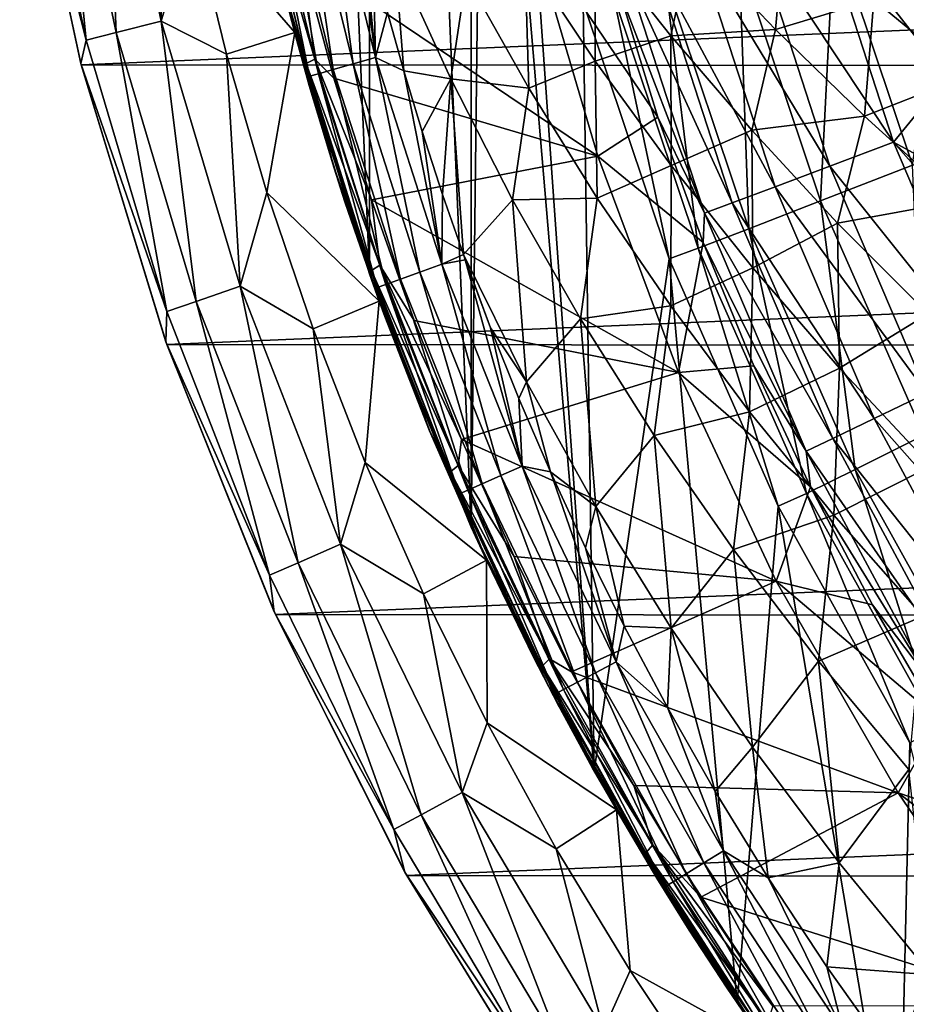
# Model space of a CAD drawing. Header units: metres. Extents: x -24 to 127, y -24 to 24.
# Tile 6 of 151: x -23.66 to -17.46, y -12.61 to -5.73. Entities that reach past the tile are written whole.
import ezdxf

# ---------------------------------------------------------------- set-up
doc = ezdxf.new("R2010")
doc.units = ezdxf.units.M
doc.layers.add('solid_12_381_051_XXX', color=7, linetype='CONTINUOUS')

msp = doc.modelspace()

# ---------------------------------------------------------------- linework, layer by layer
at = {"layer": 'solid_12_381_051_XXX'}
for points in [[(-21.211601, 7.5045, 115.500305), (-21.771027, 5.679258, 115.500305), (-21.21158, -7.504559, 115.500305)], [(-21.211601, 7.5045, 115.500305), (-21.21158, -7.504559, 115.500305), (-20.499392, -9.273963, 115.500305)], [(-20.499464, -0.008795, 115.500305), (-21.211601, 7.5045, 115.500305), (-20.499392, -9.273963, 115.500305)], [(-21.771027, 5.679258, 115.500305), (-21.771015, -5.679303, 115.500305), (-21.21158, -7.504559, 115.500305)], [(-20.411968, -1.897442, 115.500305), (-20.499464, -0.008795, 115.500305), (-20.499392, -9.273963, 115.500305)], [(-20.411968, -1.897442, 115.500305), (-20.499392, -9.273963, 115.500305), (-19.641264, -10.975884, 115.500305)], [(-20.150007, -3.769019, 115.500305), (-20.411968, -1.897442, 115.500305), (-19.641264, -10.975884, 115.500305)], [(-19.717886, -5.608364, 115.500305), (-20.150007, -3.769019, 115.500305), (-19.641264, -10.975884, 115.500305)], [(-22.981945, -5.819819, -0.293171), (-23.063774, -3.848663, -0.07612), (-23.384047, -3.902107, -0.293171)], [(-23.063774, -3.848663, -0.07612), (-22.667179, -5.740109, -0.07612), (-22.64806, -4.008097)], [(-22.981945, -5.819819, -0.293171), (-22.667179, -5.740109, -0.07612), (-23.063774, -3.848663, -0.07612)], [(-23.384047, -3.902107, -0.293171), (-23.597885, -3.937791, -0.618042), (-23.192106, -5.873039, -0.618042)], [(-22.981945, -5.819819, -0.293171), (-23.384047, -3.902107, -0.293171), (-23.192106, -5.873039, -0.618042)], [(-21.733795, -5.818691), (-22.158758, -3.903927), (-22.451643, -4.991016)], [(-21.733795, -5.818691), (-21.771015, -5.679303, 115.500305), (-22.158758, -3.903927)], [(-23.192106, -5.873039, -0.618042), (-23.597885, -3.937791, -0.618042), (-23.656137, -4.048105, -1)], [(-23.192106, -5.873039, -0.618042), (-23.656137, -4.048105, -1), (-23.228622, -6.035817, -1)], [(-23.654963, -4.05514, -4), (-23.228622, -6.035817, -1), (-23.656137, -4.048105, -1)], [(-23.654963, -4.05514, -4), (-23.225561, -6.044409, -4), (-23.228622, -6.035817, -1)], [(-23.654963, -4.05514, -4), (23.650919, -4.078241, -4), (-23.225561, -6.044409, -4)], [(-22.667179, -5.740109, -0.07612), (-22.451643, -4.991016), (-22.64806, -4.008097)], [(-23.225561, -6.044409, -4), (23.650919, -4.078241, -4), (23.217451, -6.075547, -4)], [(-21.952003, -4.534931, 128.309692), (-21.59416, -6.00664, 128.142838), (-22.01371, -4.557606, 128.411713)], [(-21.952003, -4.534931, 128.309692), (-21.689182, -5.283006, 128.164139), (-21.59416, -6.00664, 128.142838)], [(-21.530685, -4.52029, 145.092117), (-21.69058, -4.553861, 145.019562), (-21.325354, -6.038136, 145.01973)], [(-21.168186, -5.993633, 145.092346), (-21.530685, -4.52029, 145.092117), (-21.325354, -6.038136, 145.01973)], [(-21.358665, -4.540489, 145.120407), (-21.530685, -4.52029, 145.092117), (-21.168186, -5.993633, 145.092346)], [(-21.852007, -5.360952, 128.434525), (-22.01371, -4.557606, 128.411713), (-21.654102, -6.036574, 128.244019)], [(-21.59416, -6.00664, 128.142838), (-21.654102, -6.036574, 128.244019), (-22.01371, -4.557606, 128.411713)], [(-21.937807, -4.6058, 144.753647), (-22.000519, -4.618997, 144.586761), (-21.629887, -6.124454, 144.586807)], [(-21.831541, -4.583467, 144.903442), (-21.937807, -4.6058, 144.753647), (-21.5683, -6.106974, 144.753708)], [(-21.5683, -6.106974, 144.753708), (-21.937807, -4.6058, 144.753647), (-21.629887, -6.124454, 144.586807)], [(-21.69058, -4.553861, 145.019562), (-21.831541, -4.583467, 144.903442), (-21.463888, -6.07738, 144.903549)], [(-21.463888, -6.07738, 144.903549), (-21.831541, -4.583467, 144.903442), (-21.5683, -6.106974, 144.753708)], [(-21.325354, -6.038136, 145.01973), (-21.69058, -4.553861, 145.019562), (-21.463888, -6.07738, 144.903549)], [(-21.277332, -4.907569, 145.120468), (-21.358665, -4.540489, 145.120407), (-21.168186, -5.993633, 145.092346)], [(-22.000519, -4.618997, 144.586761), (-21.96666, -4.869893, 144.421371), (-21.733332, -5.823429, 144.4216)], [(-21.629887, -6.124454, 144.586807), (-22.000519, -4.618997, 144.586761), (-21.733332, -5.823429, 144.4216)], [(-21.733332, -5.823429, 144.4216), (-21.96666, -4.869893, 144.421371), (-21.852007, -5.360952, 128.434525)], [(-17.156038, -4.881113, 124.063568), (-17.96306, -5.110723, 122.461281), (-17.414879, -6.746334, 122.461281)], [(-21.186296, -5.287143, 145.120544), (-21.277332, -4.907569, 145.120468), (-21.168186, -5.993633, 145.092346)], [(-22.667179, -5.740109, -0.07612), (-22.210951, -5.969572), (-22.451643, -4.991016)], [(-21.733795, -5.818691), (-22.451643, -4.991016), (-22.210951, -5.969572)], [(-18.5256, -5.112741, 142.793625), (-18.06884, -4.986683, 142.985138), (-17.549097, -6.586287, 142.985138)], [(-18.06884, -4.986683, 142.985138), (-17.456625, -5.278143, 143.050308), (-17.176697, -6.129117, 143.050308)], [(-17.549097, -6.586287, 142.985138), (-18.06884, -4.986683, 142.985138), (-17.176697, -6.129117, 143.050308)], [(-18.305548, -5.044781, 145.263245), (-18.961676, -5.181699, 145.23053), (-18.373074, -5.797698, 145.250519)], [(-17.686802, -5.589185, 145.28537), (-18.305548, -5.044781, 145.263245), (-18.373074, -5.797698, 145.250519)], [(-21.689182, -5.283006, 128.164139), (-20.078037, -5.108995, 127.412849), (-19.614592, -6.684165, 127.196739)], [(-19.194679, -6.410093, 141.120102), (-19.614592, -6.684165, 127.196739), (-20.078037, -5.108995, 127.412849)], [(-19.469378, -5.519815, 141.120102), (-19.194679, -6.410093, 141.120102), (-20.078037, -5.108995, 127.412849)], [(-18.920658, -5.22177, 142.488266), (-18.5256, -5.112741, 142.793625), (-17.99272, -6.75278, 142.793625)], [(-17.96306, -5.110723, 122.461281), (-18.627558, -5.299778, 120.789749), (-18.059097, -6.995895, 120.789749)], [(-17.99272, -6.75278, 142.793625), (-18.5256, -5.112741, 142.793625), (-17.549097, -6.586287, 142.985138)], [(-17.414879, -6.746334, 122.461281), (-17.96306, -5.110723, 122.461281), (-18.059097, -6.995895, 120.789749)], [(-19.634209, -5.174325, 145.198303), (-20.126125, -5.280766, 145.17308), (-19.632959, -6.019848, 145.187332)], [(-19.104044, -5.843576, 145.21521), (-19.634209, -5.174325, 145.198303), (-19.632959, -6.019848, 145.187332)], [(-18.961676, -5.181699, 145.23053), (-19.634209, -5.174325, 145.198303), (-19.104044, -5.843576, 145.21521)], [(-19.228218, -5.306651, 142.08902), (-18.920658, -5.22177, 142.488266), (-18.376413, -6.896783, 142.488266)], [(-18.373074, -5.797698, 145.250519), (-18.961676, -5.181699, 145.23053), (-19.104044, -5.843576, 145.21521)], [(-18.376413, -6.896783, 142.488266), (-18.920658, -5.22177, 142.488266), (-17.99272, -6.75278, 142.793625)], [(-21.460896, -6.138959, 128.057678), (-21.689182, -5.283006, 128.164139), (-19.614592, -6.684165, 127.196739)], [(-21.59416, -6.00664, 128.142838), (-21.689182, -5.283006, 128.164139), (-21.460896, -6.138959, 128.057678)], [(-21.08432, -5.680494, 145.120636), (-21.186296, -5.287143, 145.120544), (-21.168186, -5.993633, 145.092346)], [(-21.034298, -5.285325, 145.128159), (-21.08432, -5.680494, 145.120636), (-20.970318, -6.088104, 145.120728)], [(-20.643414, -6.142342, 145.136169), (-21.034298, -5.285325, 145.128159), (-20.970318, -6.088104, 145.120728)], [(-20.534948, -5.431319, 145.151123), (-21.034298, -5.285325, 145.128159), (-20.643414, -6.142342, 145.136169)], [(-20.126125, -5.280766, 145.17308), (-20.534948, -5.431319, 145.151123), (-20.096727, -6.209174, 145.162079)], [(-19.632959, -6.019848, 145.187332), (-20.126125, -5.280766, 145.17308), (-20.096727, -6.209174, 145.162079)], [(-21.63213, -6.188778, 128.334534), (-21.852007, -5.360952, 128.434525), (-21.654102, -6.036574, 128.244019)], [(-21.733332, -5.823429, 144.4216), (-21.852007, -5.360952, 128.434525), (-21.63213, -6.188778, 128.334534)], [(-18.869352, -7.081787, 141.621948), (-19.469378, -5.519815, 141.120102), (-19.428198, -5.361842, 141.621948)], [(-19.428198, -5.361842, 141.621948), (-19.228218, -5.306651, 142.08902), (-18.675127, -7.008893, 142.08902)], [(-18.869352, -7.081787, 141.621948), (-19.428198, -5.361842, 141.621948), (-18.675127, -7.008893, 142.08902)], [(-18.675127, -7.008893, 142.08902), (-19.228218, -5.306651, 142.08902), (-18.376413, -6.896783, 142.488266)], [(-18.627558, -5.299778, 120.789749), (-19.144093, -5.446735, 119.06263), (-18.559868, -7.189884, 119.06263)], [(-18.059097, -6.995895, 120.789749), (-18.627558, -5.299778, 120.789749), (-18.559868, -7.189884, 119.06263)], [(-20.096727, -6.209174, 145.162079), (-20.534948, -5.431319, 145.151123), (-20.643414, -6.142342, 145.136169)], [(-19.144093, -5.446735, 119.06263), (-19.508421, -5.550459, 117.29406), (-18.913073, -7.326782, 117.29406)], [(-18.559868, -7.189884, 119.06263), (-19.144093, -5.446735, 119.06263), (-18.913073, -7.326782, 117.29406)], [(-16.779814, -5.450224, 145.328827), (-17.686802, -5.589185, 145.28537), (-17.03875, -6.124151, 145.307846)], [(-19.508421, -5.550459, 117.29406), (-19.717886, -5.608364, 115.500305), (-19.117321, -7.399769, 115.500305)], [(-18.913073, -7.326782, 117.29406), (-19.508421, -5.550459, 117.29406), (-19.117321, -7.399769, 115.500305)], [(-18.869352, -7.081787, 141.621948), (-19.194679, -6.410093, 141.120102), (-19.469378, -5.519815, 141.120102)], [(-19.117321, -7.399769, 115.500305), (-19.717886, -5.608364, 115.500305), (-19.641264, -10.975884, 115.500305)], [(-17.686802, -5.589185, 145.28537), (-18.373074, -5.797698, 145.250519), (-17.751032, -6.403466, 145.270905)], [(-17.03875, -6.124151, 145.307846), (-17.686802, -5.589185, 145.28537), (-17.751032, -6.403466, 145.270905)], [(-21.733795, -5.818691), (-21.21158, -7.504559, 115.500305), (-21.771015, -5.679303, 115.500305)], [(-20.970318, -6.088104, 145.120728), (-21.08432, -5.680494, 145.120636), (-21.168186, -5.993633, 145.092346)], [(-22.422853, -7.697775, -0.293171), (-22.667179, -5.740109, -0.07612), (-22.981945, -5.819819, -0.293171)], [(-22.667179, -5.740109, -0.07612), (-22.115746, -7.592345, -0.07612), (-22.210951, -5.969572)], [(-22.422853, -7.697775, -0.293171), (-22.115746, -7.592345, -0.07612), (-22.667179, -5.740109, -0.07612)], [(-22.981945, -5.819819, -0.293171), (-23.192106, -5.873039, -0.618042), (-22.627901, -7.768168, -0.618042)], [(-22.422853, -7.697775, -0.293171), (-22.981945, -5.819819, -0.293171), (-22.627901, -7.768168, -0.618042)], [(-21.733795, -5.818691), (-22.210951, -5.969572), (-21.927794, -6.937961)], [(-21.142994, -7.695263), (-21.733795, -5.818691), (-21.927794, -6.937961)], [(-21.142994, -7.695263), (-21.21158, -7.504559, 115.500305), (-21.733795, -5.818691)], [(-21.458632, -6.765881, 144.421875), (-21.733332, -5.823429, 144.4216), (-21.63213, -6.188778, 128.334534)], [(-21.629887, -6.124454, 144.586807), (-21.733332, -5.823429, 144.4216), (-21.458632, -6.765881, 144.421875)], [(-19.104044, -5.843576, 145.21521), (-19.632959, -6.019848, 145.187332), (-19.101479, -6.747796, 145.201965)], [(-18.373074, -5.797698, 145.250519), (-19.104044, -5.843576, 145.21521), (-18.538723, -6.502668, 145.232513)], [(-18.538723, -6.502668, 145.232513), (-19.104044, -5.843576, 145.21521), (-19.101479, -6.747796, 145.201965)], [(-17.751032, -6.403466, 145.270905), (-18.373074, -5.797698, 145.250519), (-18.538723, -6.502668, 145.232513)], [(-22.627901, -7.768168, -0.618042), (-23.192106, -5.873039, -0.618042), (-23.228622, -6.035817, -1)], [(-22.115746, -7.592345, -0.07612), (-21.927794, -6.937961), (-22.210951, -5.969572)], [(-22.627901, -7.768168, -0.618042), (-23.228622, -6.035817, -1), (-22.634403, -7.980211, -1)], [(-23.225561, -6.044409, -4), (-22.634403, -7.980211, -1), (-23.228622, -6.035817, -1)], [(-23.225561, -6.044409, -4), (-22.627668, -7.998378, -4), (-22.634403, -7.980211, -1)], [(-23.225561, -6.044409, -4), (23.217451, -6.075547, -4), (-22.627668, -7.998378, -4)], [(-21.59416, -6.00664, 128.142838), (-21.139196, -7.445285, 127.930679), (-21.654102, -6.036574, 128.244019)], [(-21.63213, -6.188778, 128.334534), (-21.654102, -6.036574, 128.244019), (-21.19692, -7.482235, 128.030838)], [(-21.139196, -7.445285, 127.930679), (-21.19692, -7.482235, 128.030838), (-21.654102, -6.036574, 128.244019)], [(-21.59416, -6.00664, 128.142838), (-21.460896, -6.138959, 128.057678), (-21.197771, -6.988922, 127.934982)], [(-21.59416, -6.00664, 128.142838), (-21.197771, -6.988922, 127.934982), (-21.139196, -7.445285, 127.930679)], [(-21.325354, -6.038136, 145.01973), (-21.463888, -6.07738, 144.903549), (-20.994183, -7.542435, 144.903687)], [(-21.168186, -5.993633, 145.092346), (-21.325354, -6.038136, 145.01973), (-20.858742, -7.493754, 145.019943)], [(-20.858742, -7.493754, 145.019943), (-21.325354, -6.038136, 145.01973), (-20.994183, -7.542435, 144.903687)], [(-20.705053, -7.438539, 145.092636), (-21.168186, -5.993633, 145.092346), (-20.858742, -7.493754, 145.019943)], [(-20.970318, -6.088104, 145.120728), (-21.168186, -5.993633, 145.092346), (-20.705053, -7.438539, 145.092636)], [(-19.632959, -6.019848, 145.187332), (-20.096727, -6.209174, 145.162079), (-19.620291, -6.975732, 145.173355)], [(-19.101479, -6.747796, 145.201965), (-19.632959, -6.019848, 145.187332), (-19.620291, -6.975732, 145.173355)], [(-22.627668, -7.998378, -4), (23.217451, -6.075547, -4), (22.614536, -8.035113, -4)], [(-21.5683, -6.106974, 144.753708), (-21.629887, -6.124454, 144.586807), (-21.156382, -7.600798, 144.586853)], [(-21.463888, -6.07738, 144.903549), (-21.5683, -6.106974, 144.753708), (-21.096231, -7.579134, 144.753799)], [(-21.096231, -7.579134, 144.753799), (-21.5683, -6.106974, 144.753708), (-21.156382, -7.600798, 144.586853)], [(-20.994183, -7.542435, 144.903687), (-21.463888, -6.07738, 144.903549), (-21.096231, -7.579134, 144.753799)], [(-20.842806, -6.511719, 145.120834), (-20.970318, -6.088104, 145.120728), (-20.705053, -7.438539, 145.092636)], [(-20.643414, -6.142342, 145.136169), (-20.970318, -6.088104, 145.120728), (-20.842806, -6.511719, 145.120834)], [(-21.382973, -7.001319, 128.220627), (-21.63213, -6.188778, 128.334534), (-21.19692, -7.482235, 128.030838)], [(-21.458632, -6.765881, 144.421875), (-21.63213, -6.188778, 128.334534), (-21.382973, -7.001319, 128.220627)], [(-21.156382, -7.600798, 144.586853), (-21.629887, -6.124454, 144.586807), (-21.458632, -6.765881, 144.421875)], [(-21.197771, -6.988922, 127.934982), (-21.460896, -6.138959, 128.057678), (-19.614592, -6.684165, 127.196739)], [(-20.643414, -6.142342, 145.136169), (-20.842806, -6.511719, 145.120834), (-20.700464, -6.951211, 145.120956)], [(-20.643414, -6.142342, 145.136169), (-20.700464, -6.951211, 145.120956), (-20.554895, -7.371015, 145.121063)], [(-20.210815, -6.987306, 145.144455), (-20.643414, -6.142342, 145.136169), (-20.554895, -7.371015, 145.121063)], [(-20.096727, -6.209174, 145.162079), (-20.643414, -6.142342, 145.136169), (-20.210815, -6.987306, 145.144455)], [(-17.03875, -6.124151, 145.307846), (-17.751032, -6.403466, 145.270905), (-17.096569, -6.997371, 145.291611)], [(-17.549097, -6.586287, 142.985138), (-17.176697, -6.129117, 143.050308), (-16.857243, -6.96101, 143.050308)], [(-19.620291, -6.975732, 145.173355), (-20.096727, -6.209174, 145.162079), (-20.210815, -6.987306, 145.144455)], [(-19.194679, -6.410093, 141.120102), (-18.879295, -7.286784, 141.120102), (-19.614592, -6.684165, 127.196739)], [(-18.869352, -7.081787, 141.621948), (-18.879295, -7.286784, 141.120102), (-19.194679, -6.410093, 141.120102)], [(-17.751032, -6.403466, 145.270905), (-18.538723, -6.502668, 145.232513), (-17.938955, -7.150044, 145.250183)], [(-17.096569, -6.997371, 145.291611), (-17.751032, -6.403466, 145.270905), (-17.938955, -7.150044, 145.250183)], [(-20.700464, -6.951211, 145.120956), (-20.842806, -6.511719, 145.120834), (-20.705053, -7.438539, 145.092636)], [(-18.538723, -6.502668, 145.232513), (-19.101479, -6.747796, 145.201965), (-18.532084, -7.462985, 145.216965)], [(-17.938955, -7.150044, 145.250183), (-18.538723, -6.502668, 145.232513), (-18.532084, -7.462985, 145.216965)], [(-17.99272, -6.75278, 142.793625), (-17.549097, -6.586287, 142.985138), (-16.88806, -8.132861, 142.985138)], [(-17.549097, -6.586287, 142.985138), (-16.857243, -6.96101, 143.050308), (-16.496799, -7.775753, 143.050308)], [(-16.88806, -8.132861, 142.985138), (-17.549097, -6.586287, 142.985138), (-16.496799, -7.775753, 143.050308)], [(-21.197771, -6.988922, 127.934982), (-19.614592, -6.684165, 127.196739), (-19.050459, -8.193437, 126.933678)], [(-18.879295, -7.286784, 141.120102), (-19.050459, -8.193437, 126.933678), (-19.614592, -6.684165, 127.196739)], [(-21.143084, -7.695453, 144.422195), (-21.458632, -6.765881, 144.421875), (-21.382973, -7.001319, 128.220627)], [(-21.156382, -7.600798, 144.586853), (-21.458632, -6.765881, 144.421875), (-21.143084, -7.695453, 144.422195)], [(-19.101479, -6.747796, 145.201965), (-19.620291, -6.975732, 145.173355), (-19.105797, -7.729431, 145.184937)], [(-18.532084, -7.462985, 145.216965), (-19.101479, -6.747796, 145.201965), (-19.105797, -7.729431, 145.184937)], [(-18.376413, -6.896783, 142.488266), (-17.99272, -6.75278, 142.793625), (-17.314972, -8.33845, 142.793625)], [(-17.414879, -6.746334, 122.461281), (-18.059097, -6.995895, 120.789749), (-17.336565, -8.632326, 120.789749)], [(-17.314972, -8.33845, 142.793625), (-17.99272, -6.75278, 142.793625), (-16.88806, -8.132861, 142.985138)], [(-22.115746, -7.592345, -0.07612), (-21.60405, -7.89013), (-21.927794, -6.937961)], [(-21.142994, -7.695263), (-21.927794, -6.937961), (-21.60405, -7.89013)], [(-18.675127, -7.008893, 142.08902), (-18.376413, -6.896783, 142.488266), (-17.684214, -8.516268, 142.488266)], [(-17.684214, -8.516268, 142.488266), (-18.376413, -6.896783, 142.488266), (-17.314972, -8.33845, 142.793625)], [(-21.10321, -7.804132, 128.09198), (-21.382973, -7.001319, 128.220627), (-21.19692, -7.482235, 128.030838)], [(-21.143084, -7.695453, 144.422195), (-21.382973, -7.001319, 128.220627), (-21.10321, -7.804132, 128.09198)], [(-20.899929, -7.831066, 127.796097), (-21.197771, -6.988922, 127.934982), (-19.050459, -8.193437, 126.933678)], [(-21.139196, -7.445285, 127.930679), (-21.197771, -6.988922, 127.934982), (-20.899929, -7.831066, 127.796097)], [(-20.554895, -7.371015, 145.121063), (-20.700464, -6.951211, 145.120956), (-20.705053, -7.438539, 145.092636)], [(-20.210815, -6.987306, 145.144455), (-20.554895, -7.371015, 145.121063), (-20.112608, -8.259127, 145.126312)], [(-19.620291, -6.975732, 145.173355), (-20.210815, -6.987306, 145.144455), (-19.736565, -7.818431, 145.152985)], [(-19.736565, -7.818431, 145.152985), (-20.210815, -6.987306, 145.144455), (-20.112608, -8.259127, 145.126312)], [(-19.105797, -7.729431, 145.184937), (-19.620291, -6.975732, 145.173355), (-19.736565, -7.818431, 145.152985)], [(-18.869352, -7.081787, 141.621948), (-18.675127, -7.008893, 142.08902), (-17.971674, -8.654702, 142.08902)], [(-17.971674, -8.654702, 142.08902), (-18.675127, -7.008893, 142.08902), (-17.684214, -8.516268, 142.488266)], [(-18.059097, -6.995895, 120.789749), (-18.559868, -7.189884, 119.06263), (-17.817301, -8.871693, 119.06263)], [(-17.336565, -8.632326, 120.789749), (-18.059097, -6.995895, 120.789749), (-17.817301, -8.871693, 119.06263)], [(-17.096569, -6.997371, 145.291611), (-17.938955, -7.150044, 145.250183), (-17.305798, -7.784056, 145.268158)], [(-18.158585, -8.744713, 141.621948), (-18.879295, -7.286784, 141.120102), (-18.869352, -7.081787, 141.621948)], [(-18.158585, -8.744713, 141.621948), (-18.869352, -7.081787, 141.621948), (-17.971674, -8.654702, 142.08902)], [(-17.938955, -7.150044, 145.250183), (-18.532084, -7.462985, 145.216965), (-17.925884, -8.163636, 145.232269)], [(-17.305798, -7.784056, 145.268158), (-17.938955, -7.150044, 145.250183), (-17.925884, -8.163636, 145.232269)], [(-18.559868, -7.189884, 119.06263), (-18.913073, -7.326782, 117.29406), (-18.156368, -9.040595, 117.29406)], [(-17.817301, -8.871693, 119.06263), (-18.559868, -7.189884, 119.06263), (-18.156368, -9.040595, 117.29406)], [(-18.879295, -7.286784, 141.120102), (-18.523893, -8.148029, 141.120102), (-19.050459, -8.193437, 126.933678)], [(-18.158585, -8.744713, 141.621948), (-18.523893, -8.148029, 141.120102), (-18.879295, -7.286784, 141.120102)], [(-18.913073, -7.326782, 117.29406), (-19.117321, -7.399769, 115.500305), (-18.355101, -9.129032, 115.500305)], [(-18.156368, -9.040595, 117.29406), (-18.913073, -7.326782, 117.29406), (-18.355101, -9.129032, 115.500305)], [(-20.541449, -7.408448, 145.121078), (-20.554895, -7.371015, 145.121063), (-20.705053, -7.438539, 145.092636)], [(-20.541449, -7.408448, 145.121078), (-20.705053, -7.438539, 145.092636), (-20.143492, -8.84816, 145.092957)], [(-20.364214, -7.882851, 145.121216), (-20.554895, -7.371015, 145.121063), (-20.541449, -7.408448, 145.121078)], [(-20.112608, -8.259127, 145.126312), (-20.554895, -7.371015, 145.121063), (-20.364214, -7.882851, 145.121216)], [(-20.364214, -7.882851, 145.121216), (-20.541449, -7.408448, 145.121078), (-20.143492, -8.84816, 145.092957)], [(-19.117321, -7.399769, 115.500305), (-19.641264, -10.975884, 115.500305), (-18.64213, -12.597707, 115.500305)], [(-18.355101, -9.129032, 115.500305), (-19.117321, -7.399769, 115.500305), (-18.64213, -12.597707, 115.500305)], [(-21.139196, -7.445285, 127.930679), (-20.590797, -8.843654, 127.674957), (-21.19692, -7.482235, 128.030838)], [(-21.10321, -7.804132, 128.09198), (-21.19692, -7.482235, 128.030838), (-20.645884, -8.887334, 127.77388)], [(-20.590797, -8.843654, 127.674957), (-20.645884, -8.887334, 127.77388), (-21.19692, -7.482235, 128.030838)], [(-21.139196, -7.445285, 127.930679), (-20.899929, -7.831066, 127.796097), (-20.567598, -8.662225, 127.641129)], [(-21.139196, -7.445285, 127.930679), (-20.567598, -8.662225, 127.641129), (-20.590797, -8.843654, 127.674957)], [(-20.858742, -7.493754, 145.019943), (-20.994183, -7.542435, 144.903687), (-20.424654, -8.971685, 144.903824)], [(-20.705053, -7.438539, 145.092636), (-20.858742, -7.493754, 145.019943), (-20.292963, -8.913815, 145.020157)], [(-20.292963, -8.913815, 145.020157), (-20.858742, -7.493754, 145.019943), (-20.424654, -8.971685, 144.903824)], [(-20.143492, -8.84816, 145.092957), (-20.705053, -7.438539, 145.092636), (-20.292963, -8.913815, 145.020157)], [(-18.532084, -7.462985, 145.216965), (-19.105797, -7.729431, 145.184937), (-18.554184, -8.468595, 145.196808)], [(-17.925884, -8.163636, 145.232269), (-18.532084, -7.462985, 145.216965), (-18.554184, -8.468595, 145.196808)], [(-21.142994, -7.695263), (-20.499392, -9.273963, 115.500305), (-21.21158, -7.504559, 115.500305)], [(-20.994183, -7.542435, 144.903687), (-21.096231, -7.579134, 144.753799), (-20.523842, -9.015295, 144.75386)], [(-20.424654, -8.971685, 144.903824), (-20.994183, -7.542435, 144.903687), (-20.523842, -9.015295, 144.75386)], [(-21.71059, -9.523148, -0.293171), (-22.115746, -7.592345, -0.07612), (-22.422853, -7.697775, -0.293171)], [(-22.115746, -7.592345, -0.07612), (-21.413239, -9.392717, -0.07612), (-21.60405, -7.89013)], [(-21.71059, -9.523148, -0.293171), (-21.413239, -9.392717, -0.07612), (-22.115746, -7.592345, -0.07612)], [(-21.096231, -7.579134, 144.753799), (-21.156382, -7.600798, 144.586853), (-20.582258, -9.041015, 144.586884)], [(-21.156382, -7.600798, 144.586853), (-21.143084, -7.695453, 144.422195), (-20.787291, -8.610376, 144.422592)], [(-20.582258, -9.041015, 144.586884), (-21.156382, -7.600798, 144.586853), (-20.787291, -8.610376, 144.422592)], [(-20.523842, -9.015295, 144.75386), (-21.096231, -7.579134, 144.753799), (-20.582258, -9.041015, 144.586884)], [(-22.422853, -7.697775, -0.293171), (-22.627901, -7.768168, -0.618042), (-21.909126, -9.610233, -0.618042)], [(-21.71059, -9.523148, -0.293171), (-22.422853, -7.697775, -0.293171), (-21.909126, -9.610233, -0.618042)], [(-21.142994, -7.695263), (-21.60405, -7.89013), (-21.24062, -8.822321)], [(-20.39238, -9.506245), (-21.142994, -7.695263), (-21.24062, -8.822321)], [(-21.143084, -7.695453, 144.422195), (-21.10321, -7.804132, 128.09198), (-20.790567, -8.60246, 127.947762)], [(-20.787291, -8.610376, 144.422592), (-21.143084, -7.695453, 144.422195), (-20.790567, -8.60246, 127.947762)], [(-20.39238, -9.506245), (-20.499392, -9.273963, 115.500305), (-21.142994, -7.695263)], [(-21.909126, -9.610233, -0.618042), (-22.627901, -7.768168, -0.618042), (-22.634403, -7.980211, -1)], [(-19.105797, -7.729431, 145.184937), (-19.736565, -7.818431, 145.152985), (-19.221281, -8.6339, 145.161774)], [(-18.554184, -8.468595, 145.196808), (-19.105797, -7.729431, 145.184937), (-19.221281, -8.6339, 145.161774)], [(-20.790567, -8.60246, 127.947762), (-21.10321, -7.804132, 128.09198), (-20.645884, -8.887334, 127.77388)], [(-20.567598, -8.662225, 127.641129), (-20.899929, -7.831066, 127.796097), (-19.050459, -8.193437, 126.933678)], [(-19.736565, -7.818431, 145.152985), (-20.112608, -8.259127, 145.126312), (-19.627909, -9.129544, 145.131714)], [(-19.221281, -8.6339, 145.161774), (-19.736565, -7.818431, 145.152985), (-19.627909, -9.129544, 145.131714)], [(-17.305798, -7.784056, 145.268158), (-17.925884, -8.163636, 145.232269), (-17.284033, -8.847961, 145.247849)], [(-21.413239, -9.392717, -0.07612), (-21.24062, -8.822321), (-21.60405, -7.89013)], [(-20.1665, -8.376196, 145.121368), (-20.364214, -7.882851, 145.121216), (-20.143492, -8.84816, 145.092957)], [(-20.112608, -8.259127, 145.126312), (-20.364214, -7.882851, 145.121216), (-20.1665, -8.376196, 145.121368)], [(-21.909126, -9.610233, -0.618042), (-22.634403, -7.980211, -1), (-21.877745, -9.867333, -1)], [(-22.627668, -7.998378, -4), (-21.877745, -9.867333, -1), (-22.634403, -7.980211, -1)], [(-22.627668, -7.998378, -4), (-21.869095, -9.885141, -4), (-21.877745, -9.867333, -1)], [(-22.627668, -7.998378, -4), (22.614536, -8.035113, -4), (-21.869095, -9.885141, -4)], [(-21.869095, -9.885141, -4), (22.614536, -8.035113, -4), (21.851299, -9.924603, -4)], [(-18.523893, -8.148029, 141.120102), (-18.129227, -8.992003, 141.120102), (-19.050459, -8.193437, 126.933678)], [(-17.925884, -8.163636, 145.232269), (-18.554184, -8.468595, 145.196808), (-17.966558, -9.191524, 145.208908)], [(-18.158585, -8.744713, 141.621948), (-18.129227, -8.992003, 141.120102), (-18.523893, -8.148029, 141.120102)], [(-17.284033, -8.847961, 145.247849), (-17.925884, -8.163636, 145.232269), (-17.966558, -9.191524, 145.208908)], [(-20.567598, -8.662225, 127.641129), (-19.050459, -8.193437, 126.933678), (-18.369598, -9.650852, 126.616188)], [(-18.129227, -8.992003, 141.120102), (-18.369598, -9.650852, 126.616188), (-19.050459, -8.193437, 126.933678)], [(-20.112608, -8.259127, 145.126312), (-20.1665, -8.376196, 145.121368), (-19.946585, -8.887587, 145.121536)], [(-19.627909, -9.129544, 145.131714), (-20.112608, -8.259127, 145.126312), (-19.946585, -8.887587, 145.121536)], [(-19.946585, -8.887587, 145.121536), (-20.1665, -8.376196, 145.121368), (-20.143492, -8.84816, 145.092957)], [(-17.684214, -8.516268, 142.488266), (-17.314972, -8.33845, 142.793625), (-16.497814, -9.856984, 142.793625)], [(-18.554184, -8.468595, 145.196808), (-19.221281, -8.6339, 145.161774), (-18.666143, -9.43187, 145.170776)], [(-17.966558, -9.191524, 145.208908), (-18.554184, -8.468595, 145.196808), (-18.666143, -9.43187, 145.170776)], [(-17.971674, -8.654702, 142.08902), (-17.684214, -8.516268, 142.488266), (-16.849628, -10.067184, 142.488266)], [(-16.849628, -10.067184, 142.488266), (-17.684214, -8.516268, 142.488266), (-16.497814, -9.856984, 142.793625)], [(-20.443047, -9.398502, 127.787743), (-20.790567, -8.60246, 127.947762), (-20.645884, -8.887334, 127.77388)], [(-20.787291, -8.610376, 144.422592), (-20.790567, -8.60246, 127.947762), (-20.443047, -9.398502, 127.787743)], [(-20.391926, -9.50891, 144.42305), (-20.787291, -8.610376, 144.422592), (-20.443047, -9.398502, 127.787743)], [(-20.582258, -9.041015, 144.586884), (-20.787291, -8.610376, 144.422592), (-20.391926, -9.50891, 144.42305)], [(-20.590797, -8.843654, 127.674957), (-20.567598, -8.662225, 127.641129), (-20.200994, -9.479302, 127.470184)], [(-20.200994, -9.479302, 127.470184), (-20.567598, -8.662225, 127.641129), (-18.369598, -9.650852, 126.616188)], [(-19.221281, -8.6339, 145.161774), (-19.627909, -9.129544, 145.131714), (-19.101576, -9.980952, 145.137253)], [(-18.666143, -9.43187, 145.170776), (-19.221281, -8.6339, 145.161774), (-19.101576, -9.980952, 145.137253)], [(-18.158585, -8.744713, 141.621948), (-17.971674, -8.654702, 142.08902), (-17.123524, -10.230829, 142.08902)], [(-17.123524, -10.230829, 142.08902), (-17.971674, -8.654702, 142.08902), (-16.849628, -10.067184, 142.488266)], [(-17.336565, -8.632326, 120.789749), (-17.817301, -8.871693, 119.06263), (-16.922726, -10.477812, 119.06263)], [(-17.301613, -10.337233, 141.621948), (-18.129227, -8.992003, 141.120102), (-18.158585, -8.744713, 141.621948)], [(-17.301613, -10.337233, 141.621948), (-18.158585, -8.744713, 141.621948), (-17.123524, -10.230829, 142.08902)], [(-21.413239, -9.392717, -0.07612), (-20.834648, -9.740969), (-21.24062, -8.822321)], [(-20.39238, -9.506245), (-21.24062, -8.822321), (-20.834648, -9.740969)], [(-20.590797, -8.843654, 127.674957), (-19.953079, -10.195046, 127.377579), (-20.645884, -8.887334, 127.77388)], [(-20.590797, -8.843654, 127.674957), (-20.200994, -9.479302, 127.470184), (-19.953079, -10.195046, 127.377579)], [(-20.143492, -8.84816, 145.092957), (-20.292963, -8.913815, 145.020157), (-19.630718, -10.291572, 145.020386)], [(-19.486183, -10.215798, 145.093307), (-20.143492, -8.84816, 145.092957), (-19.630718, -10.291572, 145.020386)], [(-19.946585, -8.887587, 145.121536), (-20.143492, -8.84816, 145.092957), (-19.486183, -10.215798, 145.093307)], [(-17.817301, -8.871693, 119.06263), (-18.156368, -9.040595, 117.29406), (-17.244761, -10.677279, 117.29406)], [(-17.284033, -8.847961, 145.247849), (-17.966558, -9.191524, 145.208908), (-17.344025, -9.896521, 145.221191)], [(-16.922726, -10.477812, 119.06263), (-17.817301, -8.871693, 119.06263), (-17.244761, -10.677279, 117.29406)], [(-20.443047, -9.398502, 127.787743), (-20.645884, -8.887334, 127.77388), (-20.005144, -10.245131, 127.475098)], [(-19.953079, -10.195046, 127.377579), (-20.005144, -10.245131, 127.475098), (-20.645884, -8.887334, 127.77388)], [(-20.292963, -8.913815, 145.020157), (-20.424654, -8.971685, 144.903824), (-19.75802, -10.35834, 144.903931)], [(-19.630718, -10.291572, 145.020386), (-20.292963, -8.913815, 145.020157), (-19.75802, -10.35834, 144.903931)], [(-19.701746, -9.418409, 145.121719), (-19.946585, -8.887587, 145.121536), (-19.486183, -10.215798, 145.093307)], [(-19.627909, -9.129544, 145.131714), (-19.946585, -8.887587, 145.121536), (-19.701746, -9.418409, 145.121719)], [(-20.424654, -8.971685, 144.903824), (-20.523842, -9.015295, 144.75386), (-19.853857, -10.408633, 144.753891)], [(-19.75802, -10.35834, 144.903931), (-20.424654, -8.971685, 144.903824), (-19.853857, -10.408633, 144.753891)], [(-18.129227, -8.992003, 141.120102), (-17.696133, -9.816918, 141.120102), (-18.369598, -9.650852, 126.616188)], [(-17.301613, -10.337233, 141.621948), (-17.696133, -9.816918, 141.120102), (-18.129227, -8.992003, 141.120102)], [(-20.523842, -9.015295, 144.75386), (-20.582258, -9.041015, 144.586884), (-19.91024, -10.438266, 144.586868)], [(-20.582258, -9.041015, 144.586884), (-20.391926, -9.50891, 144.42305), (-19.957745, -10.389343, 144.423553)], [(-19.91024, -10.438266, 144.586868), (-20.582258, -9.041015, 144.586884), (-19.957745, -10.389343, 144.423553)], [(-19.853857, -10.408633, 144.753891), (-20.523842, -9.015295, 144.75386), (-19.91024, -10.438266, 144.586868)], [(-18.156368, -9.040595, 117.29406), (-18.355101, -9.129032, 115.500305), (-17.435263, -10.78128, 115.500305)], [(-17.244761, -10.677279, 117.29406), (-18.156368, -9.040595, 117.29406), (-17.435263, -10.78128, 115.500305)], [(-19.627909, -9.129544, 145.131714), (-19.701746, -9.418409, 145.121719), (-19.42997, -9.967502, 145.121918)], [(-19.101576, -9.980952, 145.137253), (-19.627909, -9.129544, 145.131714), (-19.42997, -9.967502, 145.121918)], [(-18.355101, -9.129032, 115.500305), (-18.64213, -12.597707, 115.500305), (-17.510538, -14.129053, 115.500305)], [(-17.435263, -10.78128, 115.500305), (-18.355101, -9.129032, 115.500305), (-17.510538, -14.129053, 115.500305)], [(-17.966558, -9.191524, 145.208908), (-18.666143, -9.43187, 145.170776), (-18.072359, -10.210494, 145.179947)], [(-17.344025, -9.896521, 145.221191), (-17.966558, -9.191524, 145.208908), (-18.072359, -10.210494, 145.179947)], [(-20.39238, -9.506245), (-19.641264, -10.975884, 115.500305), (-20.499392, -9.273963, 115.500305)], [(-20.850021, -11.283468, -0.293171), (-21.413239, -9.392717, -0.07612), (-21.71059, -9.523148, -0.293171)], [(-21.413239, -9.392717, -0.07612), (-20.564457, -11.128927, -0.07612), (-20.834648, -9.740969)], [(-20.850021, -11.283468, -0.293171), (-20.564457, -11.128927, -0.07612), (-21.413239, -9.392717, -0.07612)], [(-20.443047, -9.398502, 127.787743), (-20.005144, -10.245131, 127.475098), (-20.063915, -10.182794, 127.613762)], [(-20.391926, -9.50891, 144.42305), (-20.443047, -9.398502, 127.787743), (-20.063915, -10.182794, 127.613762)], [(-19.42997, -9.967502, 145.121918), (-19.701746, -9.418409, 145.121719), (-19.486183, -10.215798, 145.093307)], [(-19.79974, -10.285152, 127.283073), (-20.200994, -9.479302, 127.470184), (-18.369598, -9.650852, 126.616188)], [(-19.953079, -10.195046, 127.377579), (-20.200994, -9.479302, 127.470184), (-19.79974, -10.285152, 127.283073)], [(-18.666143, -9.43187, 145.170776), (-19.101576, -9.980952, 145.137253), (-18.534851, -10.811473, 145.142914)], [(-18.072359, -10.210494, 145.179947), (-18.666143, -9.43187, 145.170776), (-18.534851, -10.811473, 145.142914)], [(-21.71059, -9.523148, -0.293171), (-21.909126, -9.610233, -0.618042), (-21.040688, -11.386651, -0.618042)], [(-20.850021, -11.283468, -0.293171), (-21.71059, -9.523148, -0.293171), (-21.040688, -11.386651, -0.618042)], [(-20.39238, -9.506245), (-20.834648, -9.740969), (-20.38859, -10.642399)], [(-19.484844, -11.250381), (-19.641264, -10.975884, 115.500305), (-20.39238, -9.506245)], [(-19.484844, -11.250381), (-20.39238, -9.506245), (-20.38859, -10.642399)], [(-19.957745, -10.389343, 144.423553), (-20.391926, -9.50891, 144.42305), (-20.063915, -10.182794, 127.613762)], [(-21.040688, -11.386651, -0.618042), (-21.909126, -9.610233, -0.618042), (-21.877745, -9.867333, -1)], [(-19.79974, -10.285152, 127.283073), (-18.369598, -9.650852, 126.616188), (-17.51679, -11.131582, 126.218513)], [(-17.225529, -10.621024, 141.120102), (-17.51679, -11.131582, 126.218513), (-18.369598, -9.650852, 126.616188)], [(-17.696133, -9.816918, 141.120102), (-17.225529, -10.621024, 141.120102), (-18.369598, -9.650852, 126.616188)], [(-20.564457, -11.128927, -0.07612), (-20.38859, -10.642399), (-20.834648, -9.740969)], [(-17.301613, -10.337233, 141.621948), (-17.225529, -10.621024, 141.120102), (-17.696133, -9.816918, 141.120102)], [(-21.040688, -11.386651, -0.618042), (-21.877745, -9.867333, -1), (-20.964077, -11.683642, -1)], [(-21.869095, -9.885141, -4), (-20.964077, -11.683642, -1), (-21.877745, -9.867333, -1)], [(-21.869095, -9.885141, -4), (-20.949934, -11.707642, -4), (-20.964077, -11.683642, -1)], [(-21.869095, -9.885141, -4), (21.851299, -9.924603, -4), (-20.949934, -11.707642, -4)], [(-17.344025, -9.896521, 145.221191), (-18.072359, -10.210494, 145.179947), (-17.441133, -10.967928, 145.18927)], [(-20.949934, -11.707642, -4), (21.851299, -9.924603, -4), (20.927721, -11.747071, -4)], [(-19.128244, -10.535537, 145.122147), (-19.42997, -9.967502, 145.121918), (-19.486183, -10.215798, 145.093307)], [(-19.101576, -9.980952, 145.137253), (-19.42997, -9.967502, 145.121918), (-19.128244, -10.535537, 145.122147)], [(-19.101576, -9.980952, 145.137253), (-19.128244, -10.535537, 145.122147), (-18.794008, -11.121372, 145.122406)], [(-18.534851, -10.811473, 145.142914), (-19.101576, -9.980952, 145.137253), (-18.794008, -11.121372, 145.122406)], [(-20.005144, -10.245131, 127.475098), (-19.891451, -10.515713, 127.534592), (-20.063915, -10.182794, 127.613762)], [(-19.957745, -10.389343, 144.423553), (-20.063915, -10.182794, 127.613762), (-19.891451, -10.515713, 127.534592)], [(-19.953079, -10.195046, 127.377579), (-19.230728, -11.493504, 127.040741), (-20.005144, -10.245131, 127.475098)], [(-20.005144, -10.245131, 127.475098), (-19.279427, -11.549641, 127.136688), (-19.891451, -10.515713, 127.534592)], [(-19.230728, -11.493504, 127.040741), (-19.279427, -11.549641, 127.136688), (-20.005144, -10.245131, 127.475098)], [(-19.953079, -10.195046, 127.377579), (-19.79974, -10.285152, 127.283073), (-19.363909, -11.07995, 127.079842)], [(-19.953079, -10.195046, 127.377579), (-19.363909, -11.07995, 127.079842), (-19.230728, -11.493504, 127.040741)], [(-19.486183, -10.215798, 145.093307), (-19.630718, -10.291572, 145.020386), (-18.87513, -11.620486, 145.02066)], [(-18.736223, -11.534967, 145.093735), (-19.486183, -10.215798, 145.093307), (-18.87513, -11.620486, 145.02066)], [(-19.128244, -10.535537, 145.122147), (-19.486183, -10.215798, 145.093307), (-18.736223, -11.534967, 145.093735)], [(-18.072359, -10.210494, 145.179947), (-18.534851, -10.811473, 145.142914), (-17.928968, -11.619226, 145.148682)], [(-17.441133, -10.967928, 145.18927), (-18.072359, -10.210494, 145.179947), (-17.928968, -11.619226, 145.148682)], [(-19.363909, -11.07995, 127.079842), (-19.79974, -10.285152, 127.283073), (-17.51679, -11.131582, 126.218513)], [(-19.630718, -10.291572, 145.020386), (-19.75802, -10.35834, 144.903931), (-18.997429, -11.695818, 144.904083)], [(-18.87513, -11.620486, 145.02066), (-19.630718, -10.291572, 145.020386), (-18.997429, -11.695818, 144.904083)], [(-19.75802, -10.35834, 144.903931), (-19.853857, -10.408633, 144.753891), (-19.089447, -11.752531, 144.753937)], [(-18.997429, -11.695818, 144.904083), (-19.75802, -10.35834, 144.903931), (-19.089447, -11.752531, 144.753937)], [(-19.957745, -10.389343, 144.423553), (-19.891451, -10.515713, 127.534592), (-19.651402, -10.957758, 127.424255)], [(-19.485573, -11.249999, 144.424103), (-19.957745, -10.389343, 144.423553), (-19.651402, -10.957758, 127.424255)], [(-19.91024, -10.438266, 144.586868), (-19.957745, -10.389343, 144.423553), (-19.485573, -11.249999, 144.424103)], [(-19.853857, -10.408633, 144.753891), (-19.91024, -10.438266, 144.586868), (-19.143515, -11.78591, 144.586853)], [(-19.143515, -11.78591, 144.586853), (-19.91024, -10.438266, 144.586868), (-19.485573, -11.249999, 144.424103)], [(-19.089447, -11.752531, 144.753937), (-19.853857, -10.408633, 144.753891), (-19.143515, -11.78591, 144.586853)], [(-19.651402, -10.957758, 127.424255), (-19.891451, -10.515713, 127.534592), (-19.156267, -11.801943, 127.190926)], [(-19.279427, -11.549641, 127.136688), (-19.156267, -11.801943, 127.190926), (-19.891451, -10.515713, 127.534592)], [(-18.794008, -11.121372, 145.122406), (-19.128244, -10.535537, 145.122147), (-18.736223, -11.534967, 145.093735)], [(-20.564457, -11.128927, -0.07612), (-19.905733, -11.521147), (-20.38859, -10.642399)], [(-19.484844, -11.250381), (-20.38859, -10.642399), (-19.905733, -11.521147)], [(-17.225529, -10.621024, 141.120102), (-16.718412, -11.402617, 141.120102), (-17.51679, -11.131582, 126.218513)], [(-17.435263, -10.78128, 115.500305), (-17.510538, -14.129053, 115.500305), (-16.253319, -15.558302, 115.500305)], [(-18.534851, -10.811473, 145.142914), (-18.794008, -11.121372, 145.122406), (-18.423647, -11.725351, 145.122711)], [(-17.928968, -11.619226, 145.148682), (-18.534851, -10.811473, 145.142914), (-18.423647, -11.725351, 145.122711)], [(-19.202021, -11.727421, 127.217148), (-19.651402, -10.957758, 127.424255), (-19.156267, -11.801943, 127.190926)], [(-19.485573, -11.249999, 144.424103), (-19.651402, -10.957758, 127.424255), (-19.202021, -11.727421, 127.217148)], [(-19.484844, -11.250381), (-18.64213, -12.597707, 115.500305), (-19.641264, -10.975884, 115.500305)], [(-17.441133, -10.967928, 145.18927), (-17.928968, -11.619226, 145.148682), (-17.28517, -12.402333, 145.154526)], [(-19.847027, -12.96671, -0.293171), (-20.564457, -11.128927, -0.07612), (-20.850021, -11.283468, -0.293171)], [(-20.564457, -11.128927, -0.07612), (-19.575199, -12.789116, -0.07612), (-19.905733, -11.521147)], [(-19.847027, -12.96671, -0.293171), (-19.575199, -12.789116, -0.07612), (-20.564457, -11.128927, -0.07612)], [(-18.894049, -11.859797, 126.860741), (-19.363909, -11.07995, 127.079842), (-17.51679, -11.131582, 126.218513)], [(-19.230728, -11.493504, 127.040741), (-19.363909, -11.07995, 127.079842), (-18.894049, -11.859797, 126.860741)], [(-18.894049, -11.859797, 126.860741), (-17.51679, -11.131582, 126.218513), (-16.502251, -12.617995, 125.74543)], [(-18.423647, -11.725351, 145.122711), (-18.794008, -11.121372, 145.122406), (-18.736223, -11.534967, 145.093735)], [(-16.175859, -12.16004, 141.120102), (-16.502251, -12.617995, 125.74543), (-17.51679, -11.131582, 126.218513)], [(-16.718412, -11.402617, 141.120102), (-16.175859, -12.16004, 141.120102), (-17.51679, -11.131582, 126.218513)], [(-19.484844, -11.250381), (-19.905733, -11.521147), (-19.389029, -12.372254)], [(-18.976309, -12.08924, 144.424713), (-19.485573, -11.249999, 144.424103), (-19.202021, -11.727421, 127.217148)], [(-19.143515, -11.78591, 144.586853), (-19.485573, -11.249999, 144.424103), (-18.976309, -12.08924, 144.424713)], [(-18.437546, -12.896504), (-18.64213, -12.597707, 115.500305), (-19.484844, -11.250381)], [(-18.437546, -12.896504), (-19.484844, -11.250381), (-19.389029, -12.372254)], [(-20.850021, -11.283468, -0.293171), (-21.040688, -11.386651, -0.618042), (-20.028521, -13.085286, -0.618042)], [(-19.847027, -12.96671, -0.293171), (-20.850021, -11.283468, -0.293171), (-20.028521, -13.085286, -0.618042)], [(-20.028521, -13.085286, -0.618042), (-21.040688, -11.386651, -0.618042), (-20.964077, -11.683642, -1)], [(-19.575199, -12.789116, -0.07612), (-19.389029, -12.372254), (-19.905733, -11.521147)], [(-19.230728, -11.493504, 127.040741), (-18.428659, -12.733583, 126.666733), (-19.279427, -11.549641, 127.136688)], [(-19.279427, -11.549641, 127.136688), (-18.473688, -12.795397, 126.760971), (-19.156267, -11.801943, 127.190926)], [(-18.428659, -12.733583, 126.666733), (-18.473688, -12.795397, 126.760971), (-19.279427, -11.549641, 127.136688)], [(-19.230728, -11.493504, 127.040741), (-18.894049, -11.859797, 126.860741), (-18.390703, -12.620792, 126.62603)], [(-19.230728, -11.493504, 127.040741), (-18.390703, -12.620792, 126.62603), (-18.428659, -12.733583, 126.666733)], [(-18.736223, -11.534967, 145.093735), (-18.87513, -11.620486, 145.02066), (-18.029766, -12.894255, 145.020996)], [(-17.897152, -12.799411, 145.094254), (-18.736223, -11.534967, 145.093735), (-18.029766, -12.894255, 145.020996)], [(-18.423647, -11.725351, 145.122711), (-18.736223, -11.534967, 145.093735), (-17.897152, -12.799411, 145.094254)], [(-18.87513, -11.620486, 145.02066), (-18.997429, -11.695818, 144.904083), (-18.146475, -12.97777, 144.904266)], [(-18.029766, -12.894255, 145.020996), (-18.87513, -11.620486, 145.02066), (-18.146475, -12.97777, 144.904266)], [(-17.928968, -11.619226, 145.148682), (-18.423647, -11.725351, 145.122711), (-18.013731, -12.346488, 145.123047)], [(-17.28517, -12.402333, 145.154526), (-17.928968, -11.619226, 145.148682), (-18.013731, -12.346488, 145.123047)], [(-20.028521, -13.085286, -0.618042), (-20.964077, -11.683642, -1), (-19.899956, -13.416101, -1)], [(-20.949934, -11.707642, -4), (-19.899956, -13.416101, -1), (-20.964077, -11.683642, -1)], [(-20.949934, -11.707642, -4), (-19.88866, -13.433301, -4), (-19.899956, -13.416101, -1)], [(-20.949934, -11.707642, -4), (20.927721, -11.747071, -4), (-19.88866, -13.433301, -4)], [(-19.88866, -13.433301, -4), (20.927721, -11.747071, -4), (19.863708, -13.470354, -4)], [(-18.711481, -12.495217, 126.990341), (-19.202021, -11.727421, 127.217148), (-19.156267, -11.801943, 127.190926)], [(-18.976309, -12.08924, 144.424713), (-19.202021, -11.727421, 127.217148), (-18.711481, -12.495217, 126.990341)], [(-19.089447, -11.752531, 144.753937), (-19.143515, -11.78591, 144.586853), (-18.285715, -13.077541, 144.586884)], [(-18.997429, -11.695818, 144.904083), (-19.089447, -11.752531, 144.753937), (-18.234226, -13.040606, 144.754028)], [(-18.234226, -13.040606, 144.754028), (-19.089447, -11.752531, 144.753937), (-18.285715, -13.077541, 144.586884)], [(-18.146475, -12.97777, 144.904266), (-18.997429, -11.695818, 144.904083), (-18.234226, -13.040606, 144.754028)], [(-18.013731, -12.346488, 145.123047), (-18.423647, -11.725351, 145.122711), (-17.897152, -12.799411, 145.094254)], [(-18.711481, -12.495217, 126.990341), (-19.156267, -11.801943, 127.190926), (-18.344145, -13.028263, 126.812233)], [(-18.473688, -12.795397, 126.760971), (-18.344145, -13.028263, 126.812233), (-19.156267, -11.801943, 127.190926)], [(-19.143515, -11.78591, 144.586853), (-18.976309, -12.08924, 144.424713), (-18.430922, -12.905468, 144.425385)], [(-18.285715, -13.077541, 144.586884), (-19.143515, -11.78591, 144.586853), (-18.430922, -12.905468, 144.425385)], [(-18.390703, -12.620792, 126.62603), (-18.894049, -11.859797, 126.860741), (-16.502251, -12.617995, 125.74543)], [(-18.430922, -12.905468, 144.425385), (-18.976309, -12.08924, 144.424713), (-18.711481, -12.495217, 126.990341)], [(-19.575199, -12.789116, -0.07612), (-18.835997, -13.19933), (-19.389029, -12.372254)], [(-18.437546, -12.896504), (-19.389029, -12.372254), (-18.835997, -13.19933)], [(-17.560078, -12.984295, 145.123428), (-18.013731, -12.346488, 145.123047), (-17.897152, -12.799411, 145.094254)], [(-17.28517, -12.402333, 145.154526), (-18.013731, -12.346488, 145.123047), (-17.560078, -12.984295, 145.123428)], [(-17.28517, -12.402333, 145.154526), (-17.560078, -12.984295, 145.123428), (-17.05794, -13.638006, 145.123871)], [(-18.1735, -13.265515, 126.741005), (-18.711481, -12.495217, 126.990341), (-18.344145, -13.028263, 126.812233)], [(-18.430922, -12.905468, 144.425385), (-18.711481, -12.495217, 126.990341), (-18.1735, -13.265515, 126.741005)], [(-18.437546, -12.896504), (-17.510538, -14.129053, 115.500305), (-18.64213, -12.597707, 115.500305)]]:
    msp.add_3dface(points, dxfattribs=at)

doc.saveas('drawing.dxf')
